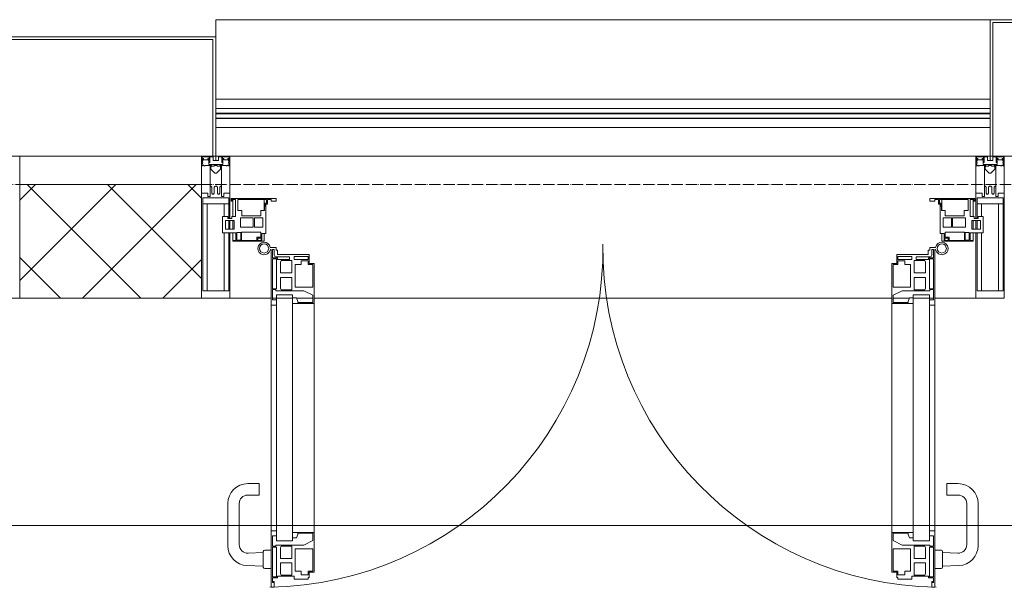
# Model space of a CAD drawing. Header units: millimetres. Extents: x 5617 to 113279, y 7718 to 199432.
# Tile 30 of 79: x 36466 to 38199, y 32391 to 33390. Entities that reach past the tile are written whole.
import ezdxf

# ---------------------------------------------------------------- set-up
doc = ezdxf.new("R2010")
doc.units = ezdxf.units.MM
doc.linetypes.add('ADSK_Линия сетки', pattern=[25, 20, -2.5, 0, -2.5])
for name, color, linetype, lineweight in [('Двери', 7, 'Continuous', 18), ('Импосты витража', 7, 'Continuous', 18), ('Колонны', 7, 'Continuous', 18), ('Ограждение', 7, 'Continuous', 18), ('Оси', 7, 'Continuous', 9), ('Панели витража', 7, 'Continuous', 18), ('Перекрытия', 7, 'Continuous', 18), ('Поручни', 7, 'Continuous', 18), ('Стены разрез', 7, 'Continuous', 40), ('Элементы узлов', 7, 'Continuous', 18)]:
    doc.layers.add(name, color=color, linetype=linetype, lineweight=lineweight)

# ---------------------------------------------------------------- blocks, each defined once
blk = doc.blocks.new('135_SLK_K4_AR_rvt-1-МКСС_К4_L15_51_600_')
at = {"layer": 'Перекрытия', "color": 253, "true_color": 0xaaaaaa}
blk.add_line((107950, 32500), (104550, 32500), dxfattribs=at)
blk = doc.blocks.new('Rectangular Mullion - 50Wx250H-V57-МКСС_К4_L15_51_600_')
at = {"layer": 'Элементы узлов', "color": 253, "lineweight": 5, "true_color": 0xaaaaaa}
for p, q in [((-25, 135.1), (-25, 250)), ((-25, 250), (0, 250)), ((25, 250), (0, 250)), ((25, 65.2), (25, 250)), ((-23, 237.3), (0, 237.3)), ((-23, 237.3), (-23, 135.1)), ((-14.9, 135.1), (-14.9, 237.3)), ((23, 237.3), (0, 237.3)), ((14.9, 84), (14.9, 237.3)), ((23, 237.3), (23, 73.6)), ((-25, 113.4), (-25, 128.4)), ((-23, 128.4), (-23, 113.4)), ((-25, 65.2), (-25, 110.1)), ((-23, 110.1), (-23, 73.6)), ((-14.9, 84), (-14.9, 106.6)), ((0, 84), (-23, 84)), ((-0.5, 73.6), (-23, 73.6)), ((-14, 71.3), (-14, 65.2)), ((-10, 71.3), (-14, 71.3)), ((-10, 53), (-10, 71.3)), ((0, 84), (23, 84)), ((0.5, 73.6), (23, 73.6)), ((10, 71.3), (14, 71.3)), ((10, 53), (10, 71.3)), ((14, 71.3), (14, 65.2)), ((-14, 65.2), (-25, 65.2)), ((-8.7, 53), (-10, 53)), ((-10, 53), (-10, 17)), ((-8.7, 53), (-7, 54.7)), ((-7, 65.2), (-5.9, 67.3)), ((-7, 65.2), (-7, 54.7)), ((-4.1, 67.3), (-5.9, 67.3)), ((-4.1, 67.3), (-2.9, 65.1)), ((-2.9, 65.1), (-2.9, 54.6)), ((-1.3, 53), (-2.9, 54.6)), ((0, 53), (-1.3, 53)), ((0, 53), (1.3, 53)), ((1.3, 53), (2.9, 54.6)), ((4.1, 67.3), (2.9, 65.1)), ((2.9, 65.1), (2.9, 54.6)), ((4.1, 67.3), (5.9, 67.3)), ((7, 65.2), (5.9, 67.3)), ((7, 65.2), (7, 54.7)), ((8.7, 53), (7, 54.7)), ((8.7, 53), (10, 53)), ((10, 53), (10, 17)), ((14, 65.2), (25, 65.2)), ((-19, 17.6), (-21.3, 16)), ((-18.4, 16.6), (-19, 17.6)), ((-8.5, 23), (-1.5, 30)), ((-8.5, 18.5), (-8.5, 23)), ((-7.5, 18.5), (-8.5, 18.5)), ((-7.5, 17), (-7.5, 18.5)), ((-7.4, 18), (-7.4, 16.6)), ((-2.6, 18), (-7.4, 18)), ((-2.6, 18), (-2.6, 16.8)), ((-1.5, 30), (0, 30)), ((1.5, 30), (0, 30)), ((8.5, 23), (1.5, 30)), ((2.6, 18), (2.6, 16.8)), ((2.6, 18), (7.4, 18)), ((7.4, 18), (7.4, 16.6)), ((7.5, 18.5), (8.5, 18.5)), ((7.5, 17), (7.5, 18.5)), ((8.5, 18.5), (8.5, 23)), ((18.4, 16.6), (19, 17.6)), ((19, 17.6), (21.3, 16)), ((-23.8, 14.6), (-25, 14.2)), ((-25, 0), (-25, 14.2)), ((-22.3, 17), (-23.8, 17)), ((-23.8, 17), (-23.8, 14.6)), ((-22.5, 10.6), (-23.8, 14.6)), ((-22.5, 10.6), (-23.7, 9.9)), ((-23.7, 1.3), (-23.7, 9.9)), ((-23.7, 1.3), (-11.8, 1.3)), ((-23.2, 10.2), (-22.5, 8)), ((-22.5, 8), (-22.5, 4.5)), ((-21.3, 4.5), (-22.5, 4.5)), ((-22.3, 17), (-22.3, 16)), ((-22.3, 16), (-21.3, 16)), ((-21.3, 4.5), (-21.3, 6.5)), ((-21.3, 6.5), (-14.2, 6.5)), ((-7.4, 16.6), (-18.4, 16.6)), ((-14.2, 6.5), (-14.2, 4.5)), ((-13.2, 4.5), (-14.2, 4.5)), ((-13.2, 4.5), (-12.2, 7.2)), ((-12.7, 7.6), (-11.3, 11.4)), ((-12.7, 7.6), (-11.8, 6.9)), ((-12.2, 9), (-12.2, 14.8)), ((-12.2, 14.8), (0, 14.8)), ((-11.8, 1.3), (-11.8, 6.9)), ((-10.5, 11.2), (-11.3, 11.4)), ((-10.5, 1.5), (-10.5, 11.2)), ((-4.8, 1.5), (-10.5, 1.5)), ((-10, 17), (-7.5, 17)), ((0, 8), (-4.8, 8)), ((-4.8, 1.5), (-4.8, 8)), ((-2.6, 16.8), (0, 16.8)), ((2.6, 16.8), (0, 16.8)), ((0, 14.8), (0, 16.8)), ((0, 14.8), (0, 16.8)), ((12.2, 14.8), (0, 14.8)), ((0, 0), (0, 8)), ((0, 8), (4.8, 8)), ((0, 0), (0, 8)), ((4.8, 1.5), (4.8, 8)), ((4.8, 1.5), (10.5, 1.5)), ((7.4, 16.6), (18.4, 16.6)), ((10, 17), (7.5, 17)), ((10.5, 11.2), (11.3, 11.4)), ((10.5, 1.5), (10.5, 11.2)), ((12.7, 7.6), (11.3, 11.4)), ((12.7, 7.6), (11.8, 6.9)), ((11.8, 1.3), (11.8, 6.9)), ((23.7, 1.3), (11.8, 1.3)), ((12.2, 9), (12.2, 14.8)), ((13.2, 4.5), (12.2, 7.2)), ((13.2, 4.5), (14.2, 4.5)), ((21.3, 6.5), (14.2, 6.5)), ((14.2, 6.5), (14.2, 4.5)), ((22.3, 16), (21.3, 16)), ((21.3, 4.5), (21.3, 6.5)), ((21.3, 4.5), (22.5, 4.5)), ((22.3, 17), (22.3, 16)), ((22.3, 17), (23.8, 17)), ((22.5, 10.6), (23.8, 14.6)), ((22.5, 10.6), (23.7, 9.9)), ((23.2, 10.2), (22.5, 8)), ((22.5, 8), (22.5, 4.5)), ((23.7, 1.3), (23.7, 9.9)), ((23.8, 17), (23.8, 14.6)), ((23.8, 14.6), (25, 14.2)), ((25, 0), (25, 14.2)), ((-25, 0), (0, 0)), ((25, 0), (0, 0))]:
    blk.add_line(p, q, dxfattribs=at)
for centre, start, end in [((-0.5, 73.1), 360, 90), ((0.5, 73.1), 90, 180)]:
    blk.add_arc(centre, 0.5, start, end, dxfattribs=at)
blk = doc.blocks.new('Rectangular Mullion - R_StandardFrame_50Wx250H-V71-МКСС_К4_L15_51_600_')
at = {"layer": 'Импосты витража', "color": 253, "lineweight": 5, "true_color": 0xaaaaaa}
for p, q in [((-25, 135.1), (-25, 250)), ((-25, 250), (25, 250)), ((25, 250), (25, 0)), ((-25, 113.4), (-25, 128.4)), ((-25, 0), (-25, 110.1)), ((0, 0), (-25, 0)), ((25, 0), (5, 0))]:
    blk.add_line(p, q, dxfattribs=at)
blk = doc.blocks.new('A_PAN_ALU_Door_Double - EXT_1_Double_EQ-7513418-МКСС_К4_L15_51_600_')
at = {"layer": 'Двери', "color": 253, "lineweight": 5, "true_color": 0xaaaaaa}
for p, q in [((-575.1, -160.7), (-585.4, -160.7)), ((-583.7, -164.2), (-583.7, -262.2)), ((-581.6, -179.2), (-581.6, -164.2)), ((-581.6, -164.2), (-578.6, -164.2)), ((-578.6, -164.2), (-578.6, -174.5)), ((-575.1, -165.6), (-575.1, -160.7)), ((-572.4, -165.6), (-575.1, -165.6)), ((-572.4, -173.3), (-572.4, -165.6)), ((572.4, -165.6), (575.1, -165.6)), ((572.4, -173.3), (572.4, -165.6)), ((575.1, -160.7), (585.4, -160.7)), ((575.1, -165.6), (575.1, -160.7)), ((581.6, -164.2), (578.6, -164.2)), ((578.6, -164.2), (578.6, -174.5)), ((581.6, -179.2), (581.6, -164.2)), ((583.7, -164.2), (583.7, -262.2)), ((-572.9, -179.2), (-581.6, -179.2)), ((-581.6, -233.4), (-581.6, -180.9)), ((-581.6, -180.9), (-574.6, -180.9)), ((-575.5, -177.5), (-551.3, -177.5)), ((-574.6, -180.9), (-574.6, -233.4)), ((-572.9, -182.2), (-572.9, -179.2)), ((-551.3, -182.2), (-572.9, -182.2)), ((-517.1, -173.3), (-572.4, -173.3)), ((-567.6, -186.7), (-566.1, -184)), ((-567.6, -205.7), (-567.6, -186.7)), ((-566.1, -184), (-547.7, -184)), ((-551.3, -177.5), (-551.3, -182.2)), ((-547.7, -184), (-547.7, -205.7)), ((-543.6, -182.2), (-543.6, -176.7)), ((-543.6, -176.7), (-518.6, -176.7)), ((-518.6, -182.2), (-543.6, -182.2)), ((-531.2, -191), (-531.2, -184.4)), ((-531.2, -184.4), (-518.8, -184.4)), ((-518.8, -184.4), (-518.8, -191)), ((-518.6, -176.7), (-518.6, -182.2)), ((-517.1, -189.3), (-517.1, -173.3)), ((-508.2, -189.3), (-517.1, -189.3)), ((-508.2, -259.2), (-508.2, -189.3)), ((508.2, -189.3), (517.1, -189.3)), ((508.2, -259.2), (508.2, -189.3)), ((517.1, -173.3), (572.4, -173.3)), ((517.1, -189.3), (517.1, -173.3)), ((518.6, -176.7), (518.6, -182.2)), ((543.6, -176.7), (518.6, -176.7)), ((518.6, -182.2), (543.6, -182.2)), ((518.8, -184.4), (518.8, -191)), ((531.2, -184.4), (518.8, -184.4)), ((531.2, -191), (531.2, -184.4)), ((543.6, -182.2), (543.6, -176.7)), ((547.7, -184), (547.7, -205.7)), ((566.1, -184), (547.7, -184)), ((551.3, -177.5), (551.3, -182.2)), ((575.5, -177.5), (551.3, -177.5)), ((551.3, -182.2), (572.9, -182.2)), ((567.6, -186.7), (566.1, -184)), ((567.6, -205.7), (567.6, -186.7)), ((572.9, -179.2), (581.6, -179.2)), ((572.9, -182.2), (572.9, -179.2)), ((574.6, -180.9), (574.6, -233.4)), ((581.6, -180.9), (574.6, -180.9)), ((581.6, -233.4), (581.6, -180.9)), ((-547.7, -205.7), (-567.6, -205.7)), ((-541.3, -230.6), (-541.3, -191)), ((-541.3, -191), (-531.2, -191)), ((-518.8, -191), (-510.6, -191)), ((-510.6, -191), (-510.6, -230.6)), ((510.6, -191), (510.6, -230.6)), ((518.8, -191), (510.6, -191)), ((541.3, -191), (531.2, -191)), ((541.3, -230.6), (541.3, -191)), ((547.7, -205.7), (567.6, -205.7)), ((-567.6, -232.6), (-567.6, -213.6)), ((-567.6, -213.6), (-547.7, -213.6)), ((-547.7, -213.6), (-547.7, -235.3)), ((567.6, -213.6), (547.7, -213.6)), ((547.7, -213.6), (547.7, -235.3)), ((567.6, -232.6), (567.6, -213.6)), ((-574.6, -233.4), (-581.6, -233.4)), ((-581.6, -253.1), (-581.6, -235.1)), ((-581.6, -235.1), (-575.4, -235.1)), ((-575.4, -235.1), (-575.4, -237.1)), ((-575.4, -237.1), (-526.4, -237.1)), ((-566.1, -235.3), (-567.6, -232.6)), ((-547.7, -235.3), (-566.1, -235.3)), ((-510.6, -230.6), (-541.3, -230.6)), ((-526.4, -237.1), (-510.6, -244.7)), ((510.6, -230.6), (541.3, -230.6)), ((526.4, -237.1), (510.6, -244.7)), ((575.4, -237.1), (526.4, -237.1)), ((547.7, -235.3), (566.1, -235.3)), ((566.1, -235.3), (567.6, -232.6)), ((574.6, -233.4), (581.6, -233.4)), ((575.4, -235.1), (575.4, -237.1)), ((581.6, -235.1), (575.4, -235.1)), ((581.6, -253.1), (581.6, -235.1)), ((-583.7, -244.2), (-583.7, -677.3)), ((-574.6, -253.1), (-581.6, -253.1)), ((-574.6, -244.2), (-546, -244.2)), ((-574.6, -244.2), (-574.6, -677.3)), ((-574.6, -262.2), (-574.6, -253.1)), ((-546, -677.3), (-546, -244.2)), ((-539.3, -249.6), (-546, -249.6)), ((-546, -249.6), (-546, -259.2)), ((-546, -259.2), (-508.2, -259.2)), ((-537.1, -255.7), (-539.3, -249.6)), ((-537.1, -257.7), (-537.1, -255.7)), ((-510.6, -257.7), (-537.1, -257.7)), ((-510.6, -244.7), (-510.6, -257.7)), ((-508.2, -662.3), (-508.2, -259.2)), ((546, -259.2), (508.2, -259.2)), ((508.2, -662.3), (508.2, -259.2)), ((510.6, -244.7), (510.6, -257.7)), ((510.6, -257.7), (537.1, -257.7)), ((537.1, -255.7), (539.3, -249.6)), ((537.1, -257.7), (537.1, -255.7)), ((539.3, -249.6), (546, -249.6)), ((546, -677.3), (546, -244.2)), ((574.6, -244.2), (546, -244.2)), ((546, -249.6), (546, -259.2)), ((574.6, -244.2), (574.6, -677.3)), ((574.6, -253.1), (581.6, -253.1)), ((574.6, -262.2), (574.6, -253.1)), ((583.7, -244.2), (583.7, -677.3)), ((-583.7, -262.2), (-574.6, -262.2)), ((583.7, -262.2), (574.6, -262.2)), ((-574.6, -659.3), (-583.7, -659.3)), ((-583.7, -659.3), (-583.7, -758.9)), ((-574.6, -659.3), (-583.7, -659.3)), ((-583.7, -659.3), (-583.7, -758.9)), ((-581.6, -686.5), (-581.6, -668.4)), ((-581.6, -668.4), (-574.6, -668.4)), ((-581.6, -686.5), (-581.6, -668.4)), ((-581.6, -668.4), (-574.6, -668.4)), ((-574.6, -668.4), (-574.6, -659.3)), ((-574.6, -668.4), (-574.6, -659.3)), ((-508.2, -662.3), (-546, -662.3)), ((-546, -662.3), (-546, -672)), ((-508.2, -662.3), (-546, -662.3)), ((-546, -662.3), (-546, -672)), ((-546, -672), (-539.3, -672)), ((-546, -672), (-539.3, -672)), ((-539.3, -672), (-537.1, -665.9)), ((-539.3, -672), (-537.1, -665.9)), ((-537.1, -665.9), (-537.1, -663.8)), ((-537.1, -663.8), (-510.6, -663.8)), ((-537.1, -665.9), (-537.1, -663.8)), ((-537.1, -663.8), (-510.6, -663.8)), ((-510.6, -663.8), (-510.6, -676.8)), ((-510.6, -663.8), (-510.6, -676.8)), ((-508.2, -732.3), (-508.2, -662.3)), ((-508.2, -732.3), (-508.2, -662.3)), ((508.2, -662.3), (546, -662.3)), ((508.2, -732.3), (508.2, -662.3)), ((508.2, -662.3), (546, -662.3)), ((508.2, -732.3), (508.2, -662.3)), ((510.6, -663.8), (510.6, -676.8)), ((537.1, -663.8), (510.6, -663.8)), ((510.6, -663.8), (510.6, -676.8)), ((537.1, -663.8), (510.6, -663.8)), ((537.1, -665.9), (537.1, -663.8)), ((537.1, -665.9), (537.1, -663.8)), ((539.3, -672), (537.1, -665.9)), ((539.3, -672), (537.1, -665.9)), ((546, -672), (539.3, -672)), ((546, -672), (539.3, -672)), ((546, -662.3), (546, -672)), ((546, -662.3), (546, -672)), ((574.6, -659.3), (583.7, -659.3)), ((574.6, -668.4), (574.6, -659.3)), ((574.6, -659.3), (583.7, -659.3)), ((574.6, -668.4), (574.6, -659.3)), ((581.6, -668.4), (574.6, -668.4)), ((581.6, -668.4), (574.6, -668.4)), ((581.6, -686.5), (581.6, -668.4)), ((581.6, -686.5), (581.6, -668.4)), ((583.7, -659.3), (583.7, -758.9)), ((583.7, -659.3), (583.7, -758.9)), ((-575.4, -686.5), (-581.6, -686.5)), ((-575.4, -686.5), (-581.6, -686.5)), ((-581.6, -740.6), (-581.6, -688.2)), ((-581.6, -688.2), (-574.6, -688.2)), ((-581.6, -740.6), (-581.6, -688.2)), ((-581.6, -688.2), (-574.6, -688.2)), ((-526.4, -684.5), (-575.4, -684.5)), ((-575.4, -684.5), (-575.4, -686.5)), ((-526.4, -684.5), (-575.4, -684.5)), ((-575.4, -684.5), (-575.4, -686.5)), ((-574.6, -677.3), (-546, -677.3)), ((-574.6, -688.2), (-574.6, -740.6)), ((-574.6, -688.2), (-574.6, -740.6)), ((-567.6, -688.9), (-566.1, -686.3)), ((-567.6, -688.9), (-566.1, -686.3)), ((-567.6, -708), (-567.6, -688.9)), ((-567.6, -708), (-567.6, -688.9)), ((-566.1, -686.3), (-547.7, -686.3)), ((-566.1, -686.3), (-547.7, -686.3)), ((-547.7, -686.3), (-547.7, -708)), ((-547.7, -686.3), (-547.7, -708)), ((-541.3, -730.5), (-541.3, -691)), ((-541.3, -691), (-510.6, -691)), ((-541.3, -730.5), (-541.3, -691)), ((-541.3, -691), (-510.6, -691)), ((-510.6, -676.8), (-526.4, -684.5)), ((-510.6, -676.8), (-526.4, -684.5)), ((-510.6, -691), (-510.6, -730.6)), ((-510.6, -691), (-510.6, -730.6)), ((510.6, -676.8), (526.4, -684.5)), ((510.6, -676.8), (526.4, -684.5)), ((541.3, -691), (510.6, -691)), ((510.6, -691), (510.6, -730.6)), ((541.3, -691), (510.6, -691)), ((510.6, -691), (510.6, -730.6)), ((526.4, -684.5), (575.4, -684.5)), ((526.4, -684.5), (575.4, -684.5)), ((541.3, -730.5), (541.3, -691)), ((541.3, -730.5), (541.3, -691)), ((574.6, -677.3), (546, -677.3)), ((547.7, -686.3), (547.7, -708)), ((566.1, -686.3), (547.7, -686.3)), ((547.7, -686.3), (547.7, -708)), ((566.1, -686.3), (547.7, -686.3)), ((567.6, -688.9), (566.1, -686.3)), ((567.6, -688.9), (566.1, -686.3)), ((567.6, -708), (567.6, -688.9)), ((567.6, -708), (567.6, -688.9)), ((581.6, -688.2), (574.6, -688.2)), ((574.6, -688.2), (574.6, -740.6)), ((581.6, -688.2), (574.6, -688.2)), ((574.6, -688.2), (574.6, -740.6)), ((575.4, -684.5), (575.4, -686.5)), ((575.4, -684.5), (575.4, -686.5)), ((575.4, -686.5), (581.6, -686.5)), ((575.4, -686.5), (581.6, -686.5)), ((581.6, -740.6), (581.6, -688.2)), ((581.6, -740.6), (581.6, -688.2)), ((-547.7, -708), (-567.6, -708)), ((-547.7, -708), (-567.6, -708)), ((547.7, -708), (567.6, -708)), ((547.7, -708), (567.6, -708)), ((-567.6, -734.8), (-567.6, -715.8)), ((-567.6, -715.8), (-547.7, -715.8)), ((-567.6, -734.8), (-567.6, -715.8)), ((-567.6, -715.8), (-547.7, -715.8)), ((-547.7, -715.8), (-547.7, -737.5)), ((-547.7, -715.8), (-547.7, -737.5)), ((567.6, -715.8), (547.7, -715.8)), ((547.7, -715.8), (547.7, -737.5)), ((567.6, -715.8), (547.7, -715.8)), ((547.7, -715.8), (547.7, -737.5)), ((567.6, -734.8), (567.6, -715.8)), ((567.6, -734.8), (567.6, -715.8)), ((-574.6, -740.6), (-581.6, -740.6)), ((-574.6, -740.6), (-581.6, -740.6)), ((-581.6, -750.3), (-581.6, -742.3)), ((-581.6, -742.3), (-572.9, -742.3)), ((-581.6, -750.3), (-581.6, -742.3)), ((-581.6, -742.3), (-572.9, -742.3)), ((-572.9, -742.3), (-572.9, -739.3)), ((-572.9, -739.3), (-543.6, -739.3)), ((-572.9, -742.3), (-572.9, -739.3)), ((-572.9, -739.3), (-543.6, -739.3)), ((-566.1, -737.5), (-567.6, -734.8)), ((-566.1, -737.5), (-567.6, -734.8)), ((-547.7, -737.5), (-566.1, -737.5)), ((-547.7, -737.5), (-566.1, -737.5)), ((-543.6, -739.3), (-543.6, -744.8)), ((-543.6, -739.3), (-543.6, -744.8)), ((-543.6, -744.8), (-518.6, -744.8)), ((-543.6, -744.8), (-518.6, -744.8)), ((-531.2, -730.5), (-541.3, -730.5)), ((-531.2, -730.5), (-541.3, -730.5)), ((-531.2, -737.1), (-531.2, -730.5)), ((-531.2, -737.1), (-531.2, -730.5)), ((-518.8, -737.1), (-531.2, -737.1)), ((-518.8, -737.1), (-531.2, -737.1)), ((-510.6, -730.6), (-518.8, -730.6)), ((-518.8, -730.6), (-518.8, -737.1)), ((-510.6, -730.6), (-518.8, -730.6)), ((-518.8, -730.6), (-518.8, -737.1)), ((-518.6, -744.8), (-518.6, -741.8)), ((-518.6, -741.8), (-517.1, -741.8)), ((-518.6, -744.8), (-518.6, -741.8)), ((-518.6, -741.8), (-517.1, -741.8)), ((-517.1, -741.8), (-517.1, -732.3)), ((-517.1, -732.3), (-508.2, -732.3)), ((-517.1, -741.8), (-517.1, -732.3)), ((-517.1, -732.3), (-508.2, -732.3)), ((517.1, -732.3), (508.2, -732.3)), ((517.1, -732.3), (508.2, -732.3)), ((510.6, -730.6), (518.8, -730.6)), ((510.6, -730.6), (518.8, -730.6)), ((517.1, -741.8), (517.1, -732.3)), ((517.1, -741.8), (517.1, -732.3)), ((518.6, -741.8), (517.1, -741.8)), ((518.6, -741.8), (517.1, -741.8)), ((518.6, -744.8), (518.6, -741.8)), ((518.6, -744.8), (518.6, -741.8)), ((543.6, -744.8), (518.6, -744.8)), ((543.6, -744.8), (518.6, -744.8)), ((518.8, -730.6), (518.8, -737.1)), ((518.8, -730.6), (518.8, -737.1)), ((518.8, -737.1), (531.2, -737.1)), ((518.8, -737.1), (531.2, -737.1)), ((531.2, -730.5), (541.3, -730.5)), ((531.2, -737.1), (531.2, -730.5)), ((531.2, -730.5), (541.3, -730.5)), ((531.2, -737.1), (531.2, -730.5)), ((543.6, -739.3), (543.6, -744.8)), ((572.9, -739.3), (543.6, -739.3)), ((543.6, -739.3), (543.6, -744.8)), ((572.9, -739.3), (543.6, -739.3)), ((547.7, -737.5), (566.1, -737.5)), ((547.7, -737.5), (566.1, -737.5)), ((566.1, -737.5), (567.6, -734.8)), ((566.1, -737.5), (567.6, -734.8)), ((572.9, -742.3), (572.9, -739.3)), ((572.9, -742.3), (572.9, -739.3)), ((581.6, -742.3), (572.9, -742.3)), ((581.6, -742.3), (572.9, -742.3)), ((574.6, -740.6), (581.6, -740.6)), ((574.6, -740.6), (581.6, -740.6)), ((581.6, -750.3), (581.6, -742.3)), ((581.6, -750.3), (581.6, -742.3)), ((-583.7, -758.9), (-578.6, -758.9)), ((-583.7, -758.9), (-578.6, -758.9)), ((-579.8, -750.3), (-581.6, -750.3)), ((-579.8, -750.3), (-581.6, -750.3)), ((-578.6, -748.9), (-579.8, -748.9)), ((-579.8, -748.9), (-579.8, -750.3)), ((-578.6, -748.9), (-579.8, -748.9)), ((-579.8, -748.9), (-579.8, -750.3)), ((-578.6, -758.9), (-578.6, -748.9)), ((-578.6, -758.9), (-578.6, -748.9)), ((578.6, -748.9), (579.8, -748.9)), ((578.6, -758.9), (578.6, -748.9)), ((578.6, -748.9), (579.8, -748.9)), ((578.6, -758.9), (578.6, -748.9)), ((583.7, -758.9), (578.6, -758.9)), ((583.7, -758.9), (578.6, -758.9)), ((579.8, -748.9), (579.8, -750.3)), ((579.8, -748.9), (579.8, -750.3)), ((579.8, -750.3), (581.6, -750.3)), ((579.8, -750.3), (581.6, -750.3))]:
    blk.add_line(p, q, dxfattribs=at)
at = {"layer": 'Двери', "lineweight": 5}
for p, q in [((-625.1, -576.5), (-605.1, -576.5)), ((-605.1, -576.5), (-605.1, -596.5)), ((625.1, -576.5), (605.1, -576.5)), ((605.1, -576.5), (605.1, -596.5)), ((-605.1, -596.5), (-625.1, -596.5)), ((605.1, -596.5), (625.1, -596.5)), ((-660.1, -685.7), (-660.1, -611.5)), ((-640.1, -611.5), (-640.1, -683.8)), ((640.1, -611.5), (640.1, -683.8)), ((660.1, -685.7), (660.1, -611.5)), ((-624.5, -698.8), (-597.6, -697.7)), ((-597.6, -723.5), (-597.6, -696)), ((-595.1, -693.5), (-583.6, -693.5)), ((595.1, -693.5), (583.6, -693.5)), ((597.6, -723.5), (597.6, -696)), ((624.5, -698.8), (597.6, -697.7)), ((-597.6, -721.7), (-626.4, -720.7)), ((-583.6, -726), (-595.1, -726)), ((583.6, -726), (595.1, -726)), ((597.6, -721.7), (626.4, -720.7))]:
    blk.add_line(p, q, dxfattribs=at)
at = {"layer": 'Двери', "color": 253, "lineweight": 5, "true_color": 0xaaaaaa}
for centre, radius, start, end in [((-596.2, -162.7), 11, 9.9716, 343.953), ((-596.2, -162.6), 8, 90, 270), ((-596.2, -162.6), 8, 270, 90), ((596.2, -162.7), 11, 196.047, 170.0284), ((596.2, -162.6), 8, 90, 270), ((596.2, -162.6), 8, 270, 90), ((-583.7, -166.3), 2.03, 90, 163.9279), ((583.7, -166.3), 2.03, 16.0721, 90), ((-575.5, -174.5), 3, 180, 270), ((575.5, -174.5), 3, 270, 0)]:
    blk.add_arc(centre, radius, start, end, dxfattribs=at)
at = {"layer": 'Двери', "color": 254, "lineweight": 5, "true_color": 0xd4d4d4}
for centre, start, end in [((-596.2, -162.6), 270.9387, 0.704), ((596.2, -162.6), 179.296, 269.0613)]:
    blk.add_arc(centre, 596.2, start, end, dxfattribs=at)
at = {"layer": 'Двери', "lineweight": 5}
for centre, radius, start, end in [((-625.1, -611.5), 35, 90, 180), ((625.1, -611.5), 35, 0, 90), ((-625.1, -611.5), 15, 90, 180), ((625.1, -611.5), 15, 0, 90), ((-625.1, -685.7), 35, 180, 267.8055), ((-625.1, -683.8), 15, 180, 272.1944), ((625.1, -683.8), 15, 267.8056, 0), ((625.1, -685.7), 35, 272.1945, 0), ((-595.1, -696), 2.5, 90, 180), ((595.1, -696), 2.5, 0, 90), ((-595.1, -723.5), 2.5, 180, 270), ((595.1, -723.5), 2.5, 270, 0)]:
    blk.add_arc(centre, radius, start, end, dxfattribs=at)
at = {"layer": 'Панели витража', "color": 253, "lineweight": 5, "true_color": 0xaaaaaa}
for p, q in [((-654.3, -79.5), (-654.3, -74.5)), ((-654.3, -74.5), (-575.3, -74.5)), ((-652.8, -79.5), (-654.3, -79.5)), ((-652.8, -76.7), (-652.8, -79.5)), ((-646.3, -76.7), (-652.8, -76.7)), ((-651.2, -76.7), (-651.2, -106.6)), ((-646.3, -106.6), (-646.3, -76.7)), ((-592, -76.3), (-642.4, -76.3)), ((-642.4, -76.3), (-642.4, -95.5)), ((-596.2, -95.5), (-596.2, -76.2)), ((-595, -83.1), (-592, -83.1)), ((-595, -88.2), (-595, -83.1)), ((-593.3, -84.8), (-593.3, -136.5)), ((-590.3, -84.8), (-593.3, -84.8)), ((-592, -83.1), (-592, -76.3)), ((-590.3, -76.5), (-590.3, -84.8)), ((-583.9, -76.5), (-590.3, -76.5)), ((-583.9, -79.5), (-583.9, -76.5)), ((-575.3, -79.5), (-583.9, -79.5)), ((-575.3, -74.5), (-575.3, -79.5)), ((575.3, -74.5), (654.3, -74.5)), ((575.3, -79.5), (575.3, -74.5)), ((583.9, -79.5), (575.3, -79.5)), ((583.9, -76.5), (583.9, -79.5)), ((590.3, -76.5), (583.9, -76.5)), ((590.3, -84.8), (590.3, -76.5)), ((593.3, -84.8), (590.3, -84.8)), ((592, -76.3), (592, -83.1)), ((642.4, -76.3), (592, -76.3)), ((592, -83.1), (595, -83.1)), ((593.3, -136.5), (593.3, -84.8)), ((595, -83.1), (595, -88.2)), ((596.2, -76.2), (596.2, -95.5)), ((642.4, -95.5), (642.4, -76.3)), ((646.3, -76.7), (646.3, -106.6)), ((652.8, -76.7), (646.3, -76.7)), ((651.2, -106.6), (651.2, -76.7)), ((652.8, -79.5), (652.8, -76.7)), ((654.3, -79.5), (652.8, -79.5)), ((654.3, -74.5), (654.3, -79.5)), ((-642.4, -95.5), (-635.3, -95.5)), ((-635.3, -95.5), (-635.3, -105)), ((-602.1, -95.5), (-595.8, -95.5)), ((-602.1, -105), (-602.1, -95.5)), ((-595.8, -89), (-595, -88.2)), ((-595.8, -95.5), (-595.8, -89)), ((595, -88.2), (595.8, -89)), ((595.8, -89), (595.8, -95.5)), ((595.8, -95.5), (602.1, -95.5)), ((602.1, -95.5), (602.1, -105)), ((635.3, -95.5), (642.4, -95.5)), ((635.3, -105), (635.3, -95.5)), ((-669.2, -106.6), (-660.2, -106.6)), ((-669.2, -135.1), (-669.2, -106.6)), ((-664.2, -113.4), (-664.2, -128.4)), ((-649.2, -113.4), (-664.2, -113.4)), ((-660.2, -106.6), (-660.2, -110.1)), ((-660.2, -110.1), (-653.3, -110.1)), ((-653.3, -106.6), (-646.3, -106.6)), ((-653.3, -110.1), (-653.3, -106.6)), ((-651.2, -113.4), (-651.2, -128.4)), ((-649.2, -128.4), (-649.2, -113.4)), ((-637.8, -108.8), (-637.8, -125)), ((-615.2, -108.8), (-637.8, -108.8)), ((-635.3, -105), (-602.1, -105)), ((-615.2, -125), (-615.2, -108.8)), ((-613, -108.8), (-613, -125)), ((-598.7, -108.8), (-613, -108.8)), ((-598.7, -125), (-598.7, -108.8)), ((598.7, -108.8), (598.7, -125)), ((613, -108.8), (598.7, -108.8)), ((602.1, -105), (635.3, -105)), ((613, -125), (613, -108.8)), ((615.2, -108.8), (615.2, -125)), ((637.8, -108.8), (615.2, -108.8)), ((637.8, -125), (637.8, -108.8)), ((646.3, -106.6), (653.3, -106.6)), ((649.2, -113.4), (649.2, -128.4)), ((664.2, -113.4), (649.2, -113.4)), ((651.2, -128.4), (651.2, -113.4)), ((653.3, -106.6), (653.3, -110.1)), ((653.3, -110.1), (660.2, -110.1)), ((660.2, -106.6), (669.2, -106.6)), ((660.2, -110.1), (660.2, -106.6)), ((664.2, -128.4), (664.2, -113.4)), ((669.2, -106.6), (669.2, -135.1)), ((-645.9, -135.1), (-669.2, -135.1)), ((-664.2, -128.4), (-649.2, -128.4)), ((-651.2, -135.1), (-651.2, -148.5)), ((-645.9, -148.5), (-645.9, -135.1)), ((-644.3, -134.5), (-644.3, -148.2)), ((-637.3, -134.5), (-644.3, -134.5)), ((-637.8, -125), (-615.2, -125)), ((-637.3, -148.2), (-637.3, -134.5)), ((-635.9, -134.2), (-635.9, -148.4)), ((-601.9, -134.2), (-635.9, -134.2)), ((-613, -125), (-598.7, -125)), ((-601.9, -142.8), (-601.9, -134.2)), ((-600.3, -136.5), (-600.3, -150)), ((-593.3, -136.5), (-600.3, -136.5)), ((-596.2, -150), (-596.2, -136.5)), ((600.3, -136.5), (593.3, -136.5)), ((596.2, -136.5), (596.2, -150)), ((598.7, -125), (613, -125)), ((600.3, -150), (600.3, -136.5)), ((635.9, -134.2), (601.9, -134.2)), ((601.9, -134.2), (601.9, -142.8)), ((615.2, -125), (637.8, -125)), ((635.9, -148.4), (635.9, -134.2)), ((637.3, -134.5), (637.3, -148.2)), ((644.3, -134.5), (637.3, -134.5)), ((644.3, -148.2), (644.3, -134.5)), ((645.9, -135.1), (645.9, -148.5)), ((669.2, -135.1), (645.9, -135.1)), ((649.2, -128.4), (664.2, -128.4)), ((651.2, -148.5), (651.2, -135.1)), ((-651.2, -148.5), (-645.9, -148.5)), ((-651.2, -150), (-651.2, -148.5)), ((-600.3, -150), (-651.2, -150)), ((-644.3, -148.2), (-637.3, -148.2)), ((-635.9, -148.4), (-608.9, -148.4)), ((-608.9, -142.8), (-601.9, -142.8)), ((-608.9, -148.4), (-608.9, -142.8)), ((-607.5, -144.4), (-607.5, -148.7)), ((-601.5, -144.4), (-607.5, -144.4)), ((-607.5, -148.7), (-601.5, -148.7)), ((-601.5, -148.7), (-601.5, -144.4)), ((-600.3, -150), (-596.2, -150)), ((596.2, -150), (600.3, -150)), ((651.2, -150), (600.3, -150)), ((601.5, -144.4), (601.5, -148.7)), ((607.5, -144.4), (601.5, -144.4)), ((601.5, -148.7), (607.5, -148.7)), ((601.9, -142.8), (608.9, -142.8)), ((607.5, -148.7), (607.5, -144.4)), ((608.9, -142.8), (608.9, -148.4)), ((608.9, -148.4), (635.9, -148.4)), ((637.3, -148.2), (644.3, -148.2)), ((645.9, -148.5), (651.2, -148.5)), ((651.2, -148.5), (651.2, -150))]:
    blk.add_line(p, q, dxfattribs=at)
blk = doc.blocks.new('Rectangular Mullion - R_StandardFrame_50Wx250H-V77-МКСС_К4_L15_51_600_')
at = {"layer": 'Импосты витража', "color": 253, "lineweight": 5, "true_color": 0xaaaaaa}
for p, q in [((107672.5, 33150), (106360, 33150)), ((106432.5, 32900), (106360, 32900)), ((106470.3, 32900), (106434.6, 32900)), ((106505.7, 32900), (106477.1, 32900)), ((107523.4, 32900), (106508, 32900)), ((107555.4, 32900), (107526.8, 32900)), ((107597.9, 32900), (107562.2, 32900)), ((107672.5, 32900), (107600, 32900))]:
    blk.add_line(p, q, dxfattribs=at)
blk = doc.blocks.new('Rectangular Mullion - R_StandardFrame_50Wx250H-V73-МКСС_К4_L15_51_600_')
at = {"layer": 'Импосты витража', "color": 253, "lineweight": 5, "true_color": 0xaaaaaa}
for p, q in [((-25, 0), (-25, 250)), ((-25, 250), (25, 250)), ((25, 250), (25, 0)), ((0, 0), (-25, 0)), ((25, 0), (5, 0))]:
    blk.add_line(p, q, dxfattribs=at)
blk = doc.blocks.new('Rectangular Mullion - 50Wx250H-V59-МКСС_К4_L15_51_600_')
at = {"layer": 'Элементы узлов', "color": 253, "lineweight": 5, "true_color": 0xaaaaaa}
for p, q in [((-25, 65.2), (-25, 250)), ((-25, 250), (0, 250)), ((25, 250), (0, 250)), ((25, 135.1), (25, 250)), ((-23, 237.3), (0, 237.3)), ((-23, 237.3), (-23, 73.6)), ((-14.9, 84), (-14.9, 237.3)), ((23, 237.3), (0, 237.3)), ((14.9, 135.1), (14.9, 237.3)), ((23, 237.3), (23, 135.1)), ((23, 128.4), (23, 113.4)), ((25, 113.4), (25, 128.4)), ((14.9, 84), (14.9, 106.6)), ((23, 110.1), (23, 73.6)), ((25, 65.2), (25, 110.1)), ((0, 84), (-23, 84)), ((-0.5, 73.6), (-23, 73.6)), ((-14, 71.3), (-14, 65.2)), ((-10, 71.3), (-14, 71.3)), ((-10, 53), (-10, 71.3)), ((0, 84), (23, 84)), ((0.5, 73.6), (23, 73.6)), ((10, 71.3), (14, 71.3)), ((10, 53), (10, 71.3)), ((14, 71.3), (14, 65.2)), ((-14, 65.2), (-25, 65.2)), ((-8.7, 53), (-10, 53)), ((-10, 53), (-10, 17)), ((-8.7, 53), (-7, 54.7)), ((-7, 65.2), (-5.9, 67.3)), ((-7, 65.2), (-7, 54.7)), ((-4.1, 67.3), (-5.9, 67.3)), ((-4.1, 67.3), (-2.9, 65.1)), ((-2.9, 65.1), (-2.9, 54.6)), ((-1.3, 53), (-2.9, 54.6)), ((0, 53), (-1.3, 53)), ((0, 53), (1.3, 53)), ((1.3, 53), (2.9, 54.6)), ((4.1, 67.3), (2.9, 65.1)), ((2.9, 65.1), (2.9, 54.6)), ((4.1, 67.3), (5.9, 67.3)), ((7, 65.2), (5.9, 67.3)), ((7, 65.2), (7, 54.7)), ((8.7, 53), (7, 54.7)), ((8.7, 53), (10, 53)), ((10, 53), (10, 17)), ((14, 65.2), (25, 65.2)), ((-19, 17.6), (-21.3, 16)), ((-18.4, 16.6), (-19, 17.6)), ((-8.5, 23), (-1.5, 30)), ((-8.5, 18.5), (-8.5, 23)), ((-7.5, 18.5), (-8.5, 18.5)), ((-7.5, 17), (-7.5, 18.5)), ((-7.4, 18), (-7.4, 16.6)), ((-2.6, 18), (-7.4, 18)), ((-2.6, 18), (-2.6, 16.8)), ((-1.5, 30), (0, 30)), ((1.5, 30), (0, 30)), ((8.5, 23), (1.5, 30)), ((2.6, 18), (2.6, 16.8)), ((2.6, 18), (7.4, 18)), ((7.4, 18), (7.4, 16.6)), ((7.5, 18.5), (8.5, 18.5)), ((7.5, 17), (7.5, 18.5)), ((8.5, 18.5), (8.5, 23)), ((18.4, 16.6), (19, 17.6)), ((19, 17.6), (21.3, 16)), ((-23.8, 14.6), (-25, 14.2)), ((-25, 0), (-25, 14.2)), ((-22.3, 17), (-23.8, 17)), ((-23.8, 17), (-23.8, 14.6)), ((-22.5, 10.6), (-23.8, 14.6)), ((-22.5, 10.6), (-23.7, 9.9)), ((-23.7, 1.3), (-23.7, 9.9)), ((-23.7, 1.3), (-11.8, 1.3)), ((-23.2, 10.2), (-22.5, 8)), ((-22.5, 8), (-22.5, 4.5)), ((-21.3, 4.5), (-22.5, 4.5)), ((-22.3, 17), (-22.3, 16)), ((-22.3, 16), (-21.3, 16)), ((-21.3, 4.5), (-21.3, 6.5)), ((-21.3, 6.5), (-14.2, 6.5)), ((-7.4, 16.6), (-18.4, 16.6)), ((-14.2, 6.5), (-14.2, 4.5)), ((-13.2, 4.5), (-14.2, 4.5)), ((-13.2, 4.5), (-12.2, 7.2)), ((-12.7, 7.6), (-11.3, 11.4)), ((-12.7, 7.6), (-11.8, 6.9)), ((-12.2, 9), (-12.2, 14.8)), ((-12.2, 14.8), (0, 14.8)), ((-11.8, 1.3), (-11.8, 6.9)), ((-10.5, 11.2), (-11.3, 11.4)), ((-10.5, 1.5), (-10.5, 11.2)), ((-4.8, 1.5), (-10.5, 1.5)), ((-10, 17), (-7.5, 17)), ((0, 8), (-4.8, 8)), ((-4.8, 1.5), (-4.8, 8)), ((-2.6, 16.8), (0, 16.8)), ((2.6, 16.8), (0, 16.8)), ((0, 14.8), (0, 16.8)), ((0, 14.8), (0, 16.8)), ((12.2, 14.8), (0, 14.8)), ((0, 0), (0, 8)), ((0, 8), (4.8, 8)), ((0, 0), (0, 8)), ((4.8, 1.5), (4.8, 8)), ((4.8, 1.5), (10.5, 1.5)), ((7.4, 16.6), (18.4, 16.6)), ((10, 17), (7.5, 17)), ((10.5, 11.2), (11.3, 11.4)), ((10.5, 1.5), (10.5, 11.2)), ((12.7, 7.6), (11.3, 11.4)), ((12.7, 7.6), (11.8, 6.9)), ((11.8, 1.3), (11.8, 6.9)), ((23.7, 1.3), (11.8, 1.3)), ((12.2, 9), (12.2, 14.8)), ((13.2, 4.5), (12.2, 7.2)), ((13.2, 4.5), (14.2, 4.5)), ((21.3, 6.5), (14.2, 6.5)), ((14.2, 6.5), (14.2, 4.5)), ((22.3, 16), (21.3, 16)), ((21.3, 4.5), (21.3, 6.5)), ((21.3, 4.5), (22.5, 4.5)), ((22.3, 17), (22.3, 16)), ((22.3, 17), (23.8, 17)), ((22.5, 10.6), (23.8, 14.6)), ((22.5, 10.6), (23.7, 9.9)), ((23.2, 10.2), (22.5, 8)), ((22.5, 8), (22.5, 4.5)), ((23.7, 1.3), (23.7, 9.9)), ((23.8, 17), (23.8, 14.6)), ((23.8, 14.6), (25, 14.2)), ((25, 0), (25, 14.2)), ((-25, 0), (0, 0)), ((25, 0), (0, 0))]:
    blk.add_line(p, q, dxfattribs=at)
for centre, start, end in [((-0.5, 73.1), 360, 90), ((0.5, 73.1), 90, 180)]:
    blk.add_arc(centre, 0.5, start, end, dxfattribs=at)
blk = doc.blocks.new('Rectangular Mullion - R_StandardFrame_50Wx250H-V72-МКСС_К4_L15_51_600_')
at = {"layer": 'Импосты витража', "color": 253, "lineweight": 5, "true_color": 0xaaaaaa}
for p, q in [((-25, 0), (-25, 250)), ((-25, 250), (25, 250)), ((25, 250), (25, 135.1)), ((25, 128.4), (25, 113.4)), ((25, 110.1), (25, 0)), ((-5, 0), (-25, 0)), ((25, 0), (0, 0))]:
    blk.add_line(p, q, dxfattribs=at)
blk = doc.blocks.new('Ограждение - Ограждение-6014173-МКСС_К4_L15_51_600_')
at = {"layer": 'Поручни', "color": 253, "lineweight": 5, "true_color": 0xaaaaaa}
for p, q in [((24947.5, 17850), (23585, 17850)), ((24947.5, 17834), (23585, 17834)), ((24947.5, 17833.5), (23585, 17833.5)), ((24947.5, 17825.5), (23585, 17825.5)), ((24947.5, 17824.5), (23585, 17824.5)), ((24947.5, 17816.5), (23585, 17816.5)), ((24947.5, 17816), (23585, 17816)), ((23585, 17800), (24947.5, 17800))]:
    blk.add_line(p, q, dxfattribs=at)
blk = doc.blocks.new('A_SLK_PAN_Type1 - Прямой тип панели-6538259-МКСС_К4_L15_51_600_')
at = {"layer": 'Колонны', "lineweight": 5}
for p, q in [((-247.5, 0), (-252.5, 0)), ((-252.5, 0), (-252.5, -240)), ((-247.5, -235), (-247.5, 0)), ((227.5, 0), (-227.5, 0)), ((247.5, 0), (247.5, -235)), ((252.5, 0), (247.5, 0)), ((252.5, -240), (252.5, 0)), ((-252.5, -240), (252.5, -240)), ((247.5, -235), (-247.5, -235))]:
    blk.add_line(p, q, dxfattribs=at)
blk = doc.blocks.new('A_SLK_PAN_Type1 - Прямой тип панели-6538262-МКСС_К4_L15_51_600_')
at = {"layer": 'Колонны', "lineweight": 5}
for p, q in [((-180, 0), (-185, 0)), ((-185, 0), (-185, -210)), ((-180, -205), (-180, 0)), ((160, 0), (-160, 0)), ((180, 0), (180, -205)), ((185, 0), (180, 0)), ((185, -210), (185, 0)), ((180, -205), (-180, -205)), ((-185, -210), (185, -210))]:
    blk.add_line(p, q, dxfattribs=at)
blk = doc.blocks.new('A_OGR_PAN_Отлив - A_OGR_PAN_Отлив-6265649-МКСС_К4_L15_51_600_')
at = {"layer": 'Колонны', "color": 253, "lineweight": 5, "true_color": 0xaaaaaa}
for p in [(681.25, 240), (-681.25, 210)]:
    blk.add_line(p, (-681.25, 240), dxfattribs=at)
blk = doc.blocks.new('135_SLK_K4_AR_FCD_rvt-1-МКСС_К4_L15_51_600_')
at = {"layer": 'Стены разрез', "lineweight": 5, "true_color": 0xaaaaaa}
h = blk.add_hatch(dxfattribs=at)
h.set_pattern_fill('FP_4', color=253, style=0, pattern_type=2)
h.set_pattern_definition([(45, (0, 0), (-70.71068, 70.71068), []), (135, (0, 0), (-70.71068, -70.71068), [])])
h.paths.add_polyline_path([(106310, 32900), (106310, 33100), (105990, 33100), (105990, 32900), (106273.5, 32900)])
at = {"layer": 'Стены разрез', "color": 253, "lineweight": 9, "true_color": 0xaaaaaa}
for p, q in [((106310, 33100), (105990, 33100)), ((105990, 33100), (105990, 32900)), ((106310, 32900), (106310, 33100)), ((105990, 32900), (106310, 32900))]:
    blk.add_line(p, q, dxfattribs=at)
at = {"layer": 'Импосты витража', "color": 253, "lineweight": 5, "true_color": 0xaaaaaa, "extrusion": (0, 0, -1), "rotation": 180}
for name, p in [('Rectangular Mullion - R_StandardFrame_50Wx250H-V73-МКСС_К4_L15_51_600_', (-105965, 33150)), ('Rectangular Mullion - 50Wx250H-V59-МКСС_К4_L15_51_600_', (-106335, 33150)), ('Rectangular Mullion - R_StandardFrame_50Wx250H-V72-МКСС_К4_L15_51_600_', (-106335, 33150)), ('Rectangular Mullion - 50Wx250H-V57-МКСС_К4_L15_51_600_', (-107697.5, 33150)), ('Rectangular Mullion - R_StandardFrame_50Wx250H-V71-МКСС_К4_L15_51_600_', (-107697.5, 33150))]:
    blk.add_blockref(name, p, dxfattribs=at)
at = {"layer": 'Импосты витража', "color": 253, "lineweight": 5, "true_color": 0xaaaaaa}
blk.add_blockref('Rectangular Mullion - R_StandardFrame_50Wx250H-V77-МКСС_К4_L15_51_600_', (0, 0), dxfattribs=at)
at = {"layer": 'Колонны', "color": 253, "lineweight": 5, "true_color": 0xaaaaaa}
blk.add_blockref('A_OGR_PAN_Отлив - A_OGR_PAN_Отлив-6265649-МКСС_К4_L15_51_600_', (107016.3, 33150), dxfattribs=at)
at = {"layer": 'Колонны', "color": 253, "lineweight": 5, "true_color": 0xaaaaaa, "rotation": 180}
for name, p in [('A_SLK_PAN_Type1 - Прямой тип панели-6538259-МКСС_К4_L15_51_600_', (107950, 33150)), ('A_SLK_PAN_Type1 - Прямой тип панели-6538262-МКСС_К4_L15_51_600_', (106150, 33150))]:
    blk.add_blockref(name, p, dxfattribs=at)
at = {"layer": 'Ограждение', "color": 253, "lineweight": 5, "true_color": 0xaaaaaa}
blk.add_blockref('Ограждение - Ограждение-6014173-МКСС_К4_L15_51_600_', (82750, 15400), dxfattribs=at)
at = {"layer": 'Панели витража', "color": 253, "lineweight": 5, "true_color": 0xaaaaaa}
blk.add_blockref('A_PAN_ALU_Door_Double - EXT_1_Double_EQ-7513418-МКСС_К4_L15_51_600_', (107016.3, 33150), dxfattribs=at)

msp = doc.modelspace()

# ---------------------------------------------------------------- linework, layer by layer
at = {"layer": 'Оси', "linetype": 'ADSK_Линия сетки'}
msp.add_line((67226.3, 33100), (25128.4, 33100), dxfattribs=at)

# ---------------------------------------------------------------- block references
at = {"lineweight": 5}
for name in ['135_SLK_K4_AR_FCD_rvt-1-МКСС_К4_L15_51_600_', '135_SLK_K4_AR_rvt-1-МКСС_К4_L15_51_600_']:
    msp.add_blockref(name, (-69523.7, 0), dxfattribs=at)

doc.saveas('drawing.dxf')
